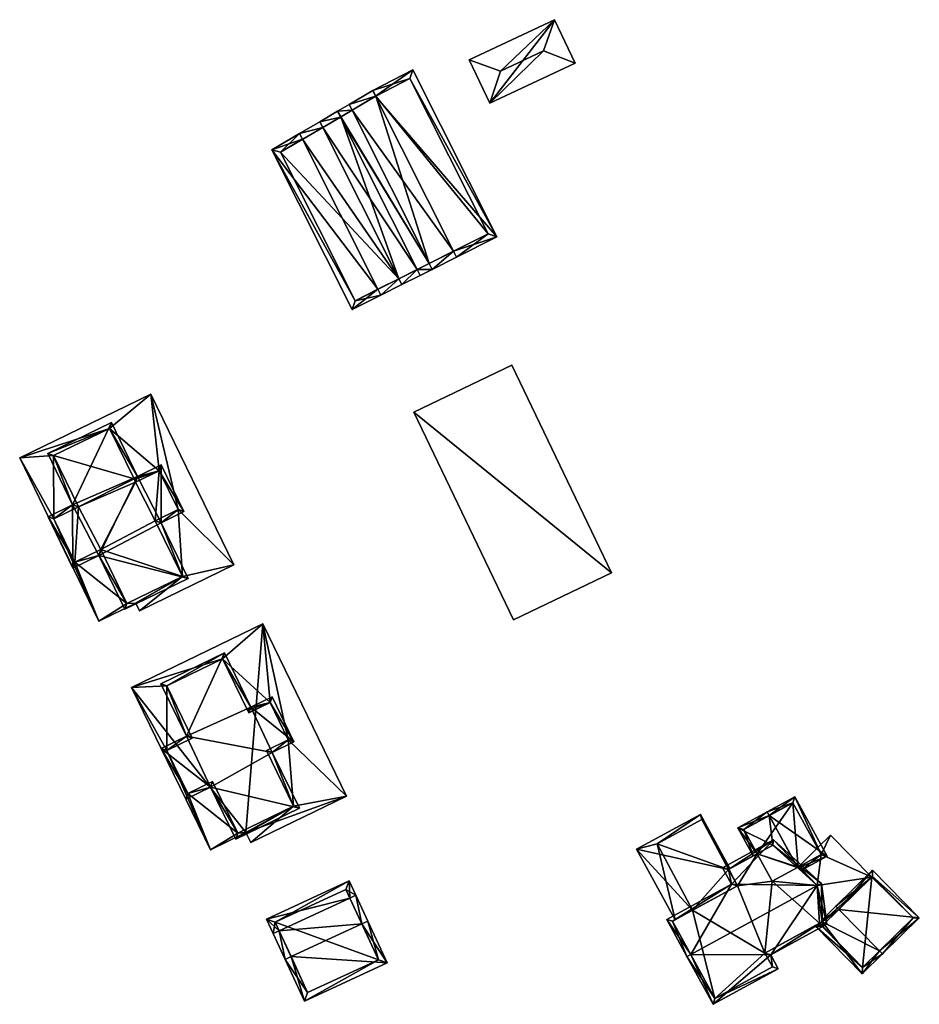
# Model space of a CAD drawing. Header units: inches. Extents: x 2685601 to 2690022, y 1235992 to 1239010.
# Tile 67 of 256: x 2686608 to 2686711, y 1236310 to 1236424. Entities that reach past the tile are written whole.
import ezdxf

# ---------------------------------------------------------------- set-up
doc = ezdxf.new("R2010")
doc.units = ezdxf.units.IN
doc.header["$MEASUREMENT"] = 0
doc.layers.add('Gebaeude Einzelhaus', color=10, linetype='Continuous')
doc.layers.add('Offenes Gebaeude', color=10, linetype='Continuous')

msp = doc.modelspace()

# ---------------------------------------------------------------- meshes
at = {"layer": 'Gebaeude Einzelhaus'}
mesh = msp.add_polyface(dxfattribs=at)
corners = [(2686644.541, 1236412.404, 414.398), (2686642.149, 1236411.875, 413.402), (2686642.486, 1236411.204, 413.402), (2686644.204, 1236413.075, 414.398), (2686653.384, 1236394.797, 414.397), (2686651.261, 1236393.731, 413.402), (2686651.598, 1236393.063, 413.402), (2686653.72, 1236394.128, 414.397), (2686651.598, 1236393.061, 413.402), (2686645.873, 1236413.192, 413.402), (2686645.54, 1236413.855, 413.402), (2686654.765, 1236395.491, 413.402), (2686655.101, 1236394.821, 413.402), (2686644.584, 1236412.429, 414.366), (2686648.595, 1236414.804, 415.392), (2686662.578, 1236398.575, 412.573), (2686652.886, 1236417.87, 412.573), (2686657.583, 1236396.906, 415.392), (2686657.92, 1236396.235, 415.392), (2686648.258, 1236415.475, 415.392), (2686645.874, 1236413.193, 413.402), (2686645.534, 1236413.87, 413.402), (2686661.571, 1236398.909, 412.979), (2686652.558, 1236416.855, 412.978), (2686648.619, 1236414.818, 415.377), (2686648.852, 1236392.522, 415.392), (2686636.611, 1236408.641, 413.07), (2686645.879, 1236390.19, 413.07), (2686640.153, 1236409.841, 415.392), (2686639.815, 1236410.513, 415.392), (2686649.188, 1236391.853, 415.392), (2686637.598, 1236408.349, 413.541), (2686646.213, 1236391.196, 413.54), (2686651.261, 1236393.731, 404.406), (2686654.765, 1236395.491, 404.406), (2686644.584, 1236412.429, 404.406), (2686645.873, 1236413.192, 404.406), (2686642.486, 1236411.204, 404.406), (2686661.571, 1236398.909, 404.406), (2686652.558, 1236416.855, 404.406), (2686648.619, 1236414.818, 404.406), (2686645.874, 1236413.193, 404.406), (2686637.598, 1236408.349, 404.406), (2686646.213, 1236391.196, 404.406)]
mesh.append_faces([[corners[k] for k in face] for face in [(26, 32, 27), (27, 32, 30), (30, 32, 25), (29, 31, 26), (26, 31, 32), (29, 28, 31), (2, 29, 1), (2, 28, 29), (30, 5, 6), (30, 25, 5), (5, 30, 6), (5, 25, 30), (2, 28, 5), (5, 28, 25), (2, 29, 28), (2, 1, 29), (25, 27, 30), (29, 26, 28), (28, 26, 25), (25, 26, 27), (19, 10, 21), (19, 14, 10), (10, 14, 20), (19, 24, 14), (15, 23, 16), (16, 23, 19), (19, 23, 24), (18, 22, 15), (15, 22, 23), (18, 17, 22), (12, 17, 18), (12, 11, 17), (10, 19, 21), (20, 14, 10), (10, 14, 19), (12, 17, 11), (11, 17, 20), (20, 17, 14), (12, 18, 17), (14, 16, 19), (18, 15, 17), (17, 15, 14), (14, 15, 16), (7, 4, 12), (12, 4, 11), (6, 7, 8), (5, 4, 6), (6, 4, 7), (3, 0, 1), (1, 0, 2), (9, 3, 10), (9, 13, 3), (3, 13, 0), (11, 4, 12), (12, 4, 7), (9, 0, 11), (11, 0, 4), (10, 3, 9), (9, 3, 0), (4, 6, 7), (7, 6, 8), (4, 5, 6), (0, 2, 4), (4, 2, 5), (3, 1, 0), (0, 1, 2)]], dxfattribs={"color": 13})
mesh.append_faces([[corners[k] for k in face] for face in [(37, 33, 42), (42, 33, 43), (5, 43, 33), (25, 32, 5), (5, 32, 43), (32, 42, 43), (32, 31, 42), (28, 2, 31), (31, 2, 42), (42, 2, 37), (38, 40, 39), (38, 34, 40), (40, 34, 41), (20, 40, 41), (14, 24, 20), (20, 24, 40), (24, 23, 40), (40, 23, 39), (23, 38, 39), (23, 22, 38), (22, 34, 38), (17, 11, 22), (22, 11, 34), (33, 35, 34), (34, 35, 36), (33, 37, 35), (2, 35, 37), (0, 13, 2), (2, 13, 35), (13, 9, 35), (35, 9, 36), (5, 11, 4), (5, 34, 11), (5, 33, 34)]], dxfattribs={"color": 41})
mesh = msp.add_polyface(dxfattribs=at)
corners = [(2686675.816, 1236359.773, 414.783), (2686652.994, 1236378.331, 414.783), (2686664.499, 1236354.344, 414.783), (2686664.31, 1236383.759, 414.783), (2686664.31, 1236383.759, 404.54), (2686675.816, 1236359.773, 404.54), (2686652.994, 1236378.331, 404.54), (2686664.499, 1236354.344, 404.54)]
mesh.append_faces([[corners[k] for k in face] for face in [(3, 1, 0), (0, 1, 2)]], dxfattribs={"color": 13})
mesh.append_faces([[corners[k] for k in face] for face in [(4, 5, 6), (6, 5, 7), (0, 2, 5), (5, 2, 7), (2, 1, 7), (7, 1, 6), (1, 3, 6), (6, 3, 4), (3, 0, 4), (4, 0, 5)]], dxfattribs={"color": 41})
mesh = msp.add_polyface(dxfattribs=at)
corners = [(2686626.3, 1236359.358, 420.744), (2686620.914, 1236356.274, 420.744), (2686621.341, 1236355.394, 420.744), (2686619.9, 1236356.25, 420.744), (2686616.665, 1236354.21, 420.744), (2686632.243, 1236360.688, 420.744), (2686625.806, 1236367.083, 420.744), (2686622.668, 1236380.401, 420.744), (2686617.88, 1236376.458, 420.744), (2686607.518, 1236373.043, 420.744), (2686623.625, 1236371.574, 420.744), (2686611.458, 1236366.013, 420.744), (2686611.414, 1236373.316, 420.744), (2686613.891, 1236361.003, 420.744), (2686620.718, 1236370.624, 420.744), (2686620.758, 1236370.541, 420.744), (2686620.896, 1236370.248, 420.744), (2686623.169, 1236365.803, 420.744), (2686616.886, 1236362.458, 420.744), (2686614.293, 1236367.389, 420.744), (2686607.518, 1236373.043, 409.447), (2686622.668, 1236380.401, 409.447), (2686616.665, 1236354.21, 409.447), (2686620.914, 1236356.274, 409.447), (2686621.341, 1236355.394, 409.447), (2686632.243, 1236360.688, 409.447), (2686611.458, 1236366.013, 409.447), (2686619.9, 1236356.25, 409.447), (2686613.891, 1236361.003, 409.447), (2686617.88, 1236376.458, 409.447), (2686611.414, 1236373.316, 409.447), (2686625.806, 1236367.083, 409.447), (2686623.625, 1236371.574, 409.447), (2686626.3, 1236359.358, 409.447), (2686616.886, 1236362.458, 409.447), (2686623.169, 1236365.803, 409.447), (2686620.718, 1236370.624, 409.447), (2686620.896, 1236370.248, 409.447), (2686614.293, 1236367.389, 409.447)]
mesh.append_faces([[corners[k] for k in face] for face in [(12, 11, 19), (13, 3, 18), (0, 6, 17), (16, 10, 15), (15, 10, 14), (14, 10, 8), (11, 4, 13), (13, 4, 3), (8, 9, 12), (12, 9, 11), (11, 9, 4), (7, 8, 10), (6, 7, 10), (8, 7, 9), (0, 5, 6), (6, 5, 7), (0, 2, 5), (3, 1, 0), (1, 3, 4), (0, 1, 2)]], dxfattribs={"color": 13})
mesh.append_faces([[corners[k] for k in face] for face in [(26, 30, 38), (29, 32, 36), (36, 32, 37), (31, 33, 35), (34, 27, 28), (33, 23, 27), (33, 24, 23), (31, 25, 33), (33, 25, 24), (29, 21, 32), (32, 21, 31), (31, 21, 25), (26, 20, 30), (30, 20, 29), (29, 20, 21), (28, 22, 26), (22, 28, 27), (22, 27, 23), (26, 22, 20), (7, 5, 21), (21, 5, 25), (5, 2, 25), (25, 2, 24), (2, 1, 24), (24, 1, 23), (1, 4, 23), (23, 4, 22), (4, 9, 22), (22, 9, 20), (9, 7, 20), (20, 7, 21)]], dxfattribs={"color": 41})
mesh = msp.add_polyface(dxfattribs=at)
corners = [(2686613.624, 1236367.62, 423.967), (2686618.111, 1236377.126, 423.967), (2686610.745, 1236373.548, 423.967), (2686610.789, 1236366.244, 423.967), (2686613.66, 1236360.334, 423.967), (2686616.655, 1236361.789, 423.967), (2686621.128, 1236370.916, 423.967), (2686619.669, 1236355.581, 423.967), (2686626.969, 1236359.126, 423.967), (2686623.838, 1236365.571, 423.967), (2686626.475, 1236366.851, 423.967), (2686623.856, 1236372.243, 423.967), (2686611.414, 1236373.316, 423.967), (2686617.88, 1236376.458, 423.967), (2686611.458, 1236366.013, 423.967), (2686614.293, 1236367.389, 423.967), (2686613.891, 1236361.003, 423.967), (2686619.9, 1236356.25, 423.967), (2686616.886, 1236362.458, 423.967), (2686626.3, 1236359.358, 423.967), (2686625.806, 1236367.083, 423.967), (2686623.169, 1236365.803, 423.967), (2686623.625, 1236371.574, 423.967), (2686620.718, 1236370.624, 423.967), (2686620.896, 1236370.248, 423.967), (2686617.88, 1236376.458, 420.744), (2686620.718, 1236370.624, 420.744), (2686611.414, 1236373.316, 420.744), (2686614.293, 1236367.389, 420.744), (2686611.458, 1236366.013, 420.744), (2686613.891, 1236361.003, 420.744), (2686616.886, 1236362.458, 420.744), (2686619.9, 1236356.25, 420.744), (2686626.3, 1236359.358, 420.744), (2686623.169, 1236365.803, 420.744), (2686625.806, 1236367.083, 420.744), (2686623.625, 1236371.574, 420.744), (2686620.896, 1236370.248, 420.744), (2686620.758, 1236370.541, 420.744), (2686620.718, 1236370.624, 409.447), (2686611.414, 1236373.316, 409.447), (2686617.88, 1236376.458, 409.447), (2686614.293, 1236367.389, 409.447), (2686620.896, 1236370.248, 409.447), (2686613.891, 1236361.003, 409.447), (2686611.458, 1236366.013, 409.447), (2686616.886, 1236362.458, 409.447), (2686626.3, 1236359.358, 409.447), (2686619.9, 1236356.25, 409.447), (2686623.169, 1236365.803, 409.447), (2686623.625, 1236371.574, 409.447), (2686625.806, 1236367.083, 409.447)]
mesh.append_faces([[corners[k] for k in face] for face in [(22, 24, 6), (6, 24, 23), (23, 13, 6), (6, 13, 1), (11, 22, 6), (20, 22, 10), (10, 22, 11), (21, 20, 9), (19, 21, 9), (9, 20, 10), (8, 19, 9), (17, 19, 7), (7, 19, 8), (18, 17, 5), (16, 18, 5), (5, 17, 7), (4, 16, 5), (14, 16, 3), (3, 16, 4), (15, 14, 0), (12, 15, 0), (0, 14, 3), (13, 12, 2), (1, 13, 2), (2, 12, 0), (11, 6, 9), (10, 11, 9), (9, 6, 5), (8, 9, 5), (7, 8, 5), (6, 1, 0), (5, 6, 0), (4, 5, 0), (3, 4, 0), (0, 1, 2)]], dxfattribs={"color": 13})
mesh.append_faces([[corners[k] for k in face] for face in [(49, 43, 50), (49, 50, 51), (46, 43, 49), (46, 49, 47), (46, 47, 48), (42, 43, 46), (42, 46, 44), (42, 44, 45), (39, 43, 42), (39, 42, 40), (39, 40, 41), (38, 24, 37), (38, 23, 24), (38, 26, 23), (24, 22, 37), (37, 22, 36), (35, 36, 20), (20, 36, 22), (34, 35, 21), (21, 35, 20), (33, 34, 19), (19, 34, 21), (19, 17, 33), (33, 17, 32), (17, 18, 32), (32, 18, 31), (18, 16, 31), (31, 16, 30), (29, 30, 14), (14, 30, 16), (14, 15, 29), (29, 15, 28), (27, 28, 12), (12, 28, 15), (25, 27, 13), (13, 27, 12), (26, 25, 23), (23, 25, 13)]], dxfattribs={"color": 41})
mesh = msp.add_polyface(dxfattribs=at)
corners = [(2686630.914, 1236349.868, 420.792), (2686635.559, 1236353.879, 420.792), (2686620.429, 1236346.531, 420.792), (2686638.503, 1236340.496, 420.792), (2686645.216, 1236333.996, 420.792), (2686636.415, 1236344.794, 420.792), (2686624.51, 1236339.273, 420.792), (2686629.525, 1236327.804, 420.792), (2686624.479, 1236346.743, 420.792), (2686632.674, 1236329.713, 420.792), (2686633.62, 1236329.793, 420.792), (2686626.926, 1236334.299, 420.792), (2686639.119, 1236332.843, 420.792), (2686634.181, 1236328.636, 420.792), (2686627.42, 1236340.686, 420.792), (2686633.805, 1236343.935, 420.792), (2686633.958, 1236343.6, 420.792), (2686635.994, 1236339.278, 420.792), (2686629.774, 1236335.68, 420.792), (2686635.559, 1236353.879, 409.485), (2686645.216, 1236333.996, 409.485), (2686620.429, 1236346.531, 409.485), (2686629.525, 1236327.804, 409.485), (2686633.62, 1236329.793, 409.485), (2686634.181, 1236328.636, 409.485)]
mesh.append_faces([[corners[k] for k in face] for face in [(11, 9, 18), (12, 3, 17), (5, 15, 16), (5, 0, 15), (14, 8, 6), (12, 4, 3), (12, 13, 4), (9, 10, 12), (12, 10, 13), (6, 7, 11), (11, 7, 9), (9, 7, 10), (2, 6, 8), (0, 2, 8), (6, 2, 7), (3, 1, 5), (5, 1, 0), (1, 3, 4), (0, 1, 2)]], dxfattribs={"color": 13})
mesh.append_faces([[corners[k] for k in face] for face in [(19, 23, 21), (21, 23, 22), (19, 20, 23), (23, 20, 24), (4, 13, 20), (20, 13, 24), (13, 10, 24), (24, 10, 23), (10, 7, 23), (23, 7, 22), (7, 2, 22), (22, 2, 21), (2, 1, 21), (21, 1, 19), (1, 4, 19), (19, 4, 20)]], dxfattribs={"color": 41})
mesh = msp.add_polyface(dxfattribs=at)
corners = [(2686634.189, 1236344.269, 424.013), (2686639.171, 1236340.265, 424.013), (2686636.646, 1236345.463, 424.013), (2686631.145, 1236350.536, 424.013), (2686626.751, 1236340.918, 424.013), (2686636.663, 1236339.046, 424.013), (2686623.81, 1236346.974, 424.013), (2686623.843, 1236339.504, 424.013), (2686629.543, 1236335.013, 424.013), (2686626.695, 1236333.63, 424.013), (2686632.443, 1236329.044, 424.013), (2686639.788, 1236332.611, 424.013), (2686636.415, 1236344.794, 424.013), (2686630.914, 1236349.868, 424.013), (2686633.805, 1236343.935, 424.013), (2686633.958, 1236343.6, 424.013), (2686624.479, 1236346.743, 424.013), (2686624.51, 1236339.273, 424.013), (2686627.42, 1236340.686, 424.013), (2686626.926, 1236334.299, 424.013), (2686632.674, 1236329.713, 424.013), (2686629.774, 1236335.68, 424.013), (2686639.119, 1236332.843, 424.013), (2686638.503, 1236340.496, 424.013), (2686635.994, 1236339.278, 424.013), (2686630.914, 1236349.868, 420.792), (2686633.805, 1236343.935, 420.792), (2686624.479, 1236346.743, 420.792), (2686627.42, 1236340.686, 420.792), (2686624.51, 1236339.273, 420.792), (2686626.926, 1236334.299, 420.792), (2686629.774, 1236335.68, 420.792), (2686632.674, 1236329.713, 420.792), (2686639.119, 1236332.843, 420.792), (2686635.994, 1236339.278, 420.792), (2686638.503, 1236340.496, 420.792), (2686636.415, 1236344.794, 420.792), (2686633.958, 1236343.6, 420.792)]
mesh.append_faces([[corners[k] for k in face] for face in [(23, 12, 1), (24, 23, 5), (22, 24, 5), (5, 23, 1), (11, 22, 5), (20, 22, 10), (10, 22, 11), (21, 20, 8), (19, 21, 8), (8, 20, 10), (9, 19, 8), (17, 19, 7), (7, 19, 9), (18, 17, 4), (16, 18, 4), (4, 17, 7), (6, 16, 4), (13, 16, 3), (3, 16, 6), (12, 15, 0), (0, 15, 14), (14, 13, 0), (0, 13, 3), (1, 12, 2), (2, 12, 0), (11, 5, 8), (10, 11, 8), (9, 8, 7), (8, 5, 4), (7, 8, 4), (6, 4, 3), (5, 1, 0), (4, 5, 0), (3, 4, 0), (0, 1, 2)]], dxfattribs={"color": 13})
mesh.append_faces([[corners[k] for k in face] for face in [(14, 15, 26), (26, 15, 37), (36, 37, 12), (12, 37, 15), (12, 23, 36), (36, 23, 35), (34, 35, 24), (24, 35, 23), (33, 34, 22), (22, 34, 24), (22, 20, 33), (33, 20, 32), (20, 21, 32), (32, 21, 31), (21, 19, 31), (31, 19, 30), (19, 17, 30), (30, 17, 29), (28, 29, 18), (18, 29, 17), (27, 28, 16), (16, 28, 18), (16, 13, 27), (27, 13, 25), (26, 25, 14), (14, 25, 13)]], dxfattribs={"color": 41})
mesh = msp.add_polyface(dxfattribs=at)
corners = [(2686694.022, 1236331.742, 414.783), (2686700.696, 1236327.054, 412.294), (2686696.956, 1236333.911, 412.294), (2686697.302, 1236325.727, 414.782), (2686697.644, 1236325.417, 414.679), (2686697.663, 1236325.399, 414.673), (2686693.783, 1236332.18, 414.783), (2686697.304, 1236325.725, 414.783), (2686692.617, 1236327.334, 412.618), (2686690.408, 1236330.34, 412.294), (2686692.179, 1236327.095, 412.294), (2686694.436, 1236328.326, 413.959), (2686697.271, 1236325.755, 414.774), (2686700.018, 1236327.254, 412.638), (2686696.756, 1236333.233, 412.638), (2686697.283, 1236325.761, 414.782), (2686691.086, 1236330.14, 412.617), (2686697.271, 1236325.755, 404.419), (2686697.336, 1236325.79, 404.419), (2686697.336, 1236325.79, 412.206), (2686700.018, 1236327.254, 412.206), (2686699.603, 1236328.015, 412.206), (2686696.756, 1236333.233, 404.419), (2686699.603, 1236328.015, 404.419), (2686691.086, 1236330.14, 404.419), (2686692.617, 1236327.334, 404.419), (2686700.018, 1236327.254, 404.419), (2686694.349, 1236324.161, 404.419)]
mesh.append_faces([[corners[k] for k in face] for face in [(15, 3, 12), (6, 16, 9), (9, 16, 10), (10, 16, 8), (6, 0, 16), (3, 15, 4), (4, 15, 13), (2, 14, 6), (6, 14, 0), (5, 13, 1), (1, 13, 2), (2, 13, 14), (5, 4, 13), (0, 12, 3), (0, 11, 12), (6, 9, 0), (0, 9, 11), (11, 9, 8), (8, 9, 10), (4, 3, 7), (0, 2, 6), (5, 1, 4), (4, 1, 3), (3, 1, 0), (0, 1, 2)]], dxfattribs={"color": 13})
mesh.append_faces([[corners[k] for k in face] for face in [(22, 25, 24), (25, 17, 27), (23, 18, 22), (22, 18, 25), (25, 18, 17), (23, 26, 18), (8, 16, 25), (25, 16, 24), (16, 22, 24), (0, 14, 16), (16, 14, 22), (22, 21, 23), (21, 13, 20), (22, 14, 21), (21, 14, 13), (17, 19, 12), (12, 19, 15), (15, 19, 13), (13, 19, 20), (17, 18, 19)]], dxfattribs={"color": 41})
mesh = msp.add_polyface(dxfattribs=at)
corners = [(2686689.32, 1236325.535, 410.827), (2686686.071, 1236331.888, 410.803), (2686678.693, 1236327.863, 411.862), (2686689.338, 1236325.545, 410.824), (2686689.487, 1236325.626, 410.803), (2686685.176, 1236320.828, 411.568), (2686683.144, 1236319.72, 411.859), (2686690.349, 1236323.65, 410.827), (2686686.25, 1236331.3, 410.819), (2686681.1, 1236328.5, 411.557), (2686689.338, 1236325.545, 404.419), (2686686.25, 1236331.3, 404.419), (2686681.1, 1236328.5, 404.419), (2686685.176, 1236320.828, 404.419), (2686689.32, 1236325.535, 404.419), (2686690.349, 1236323.65, 404.419)]
mesh.append_faces([[corners[k] for k in face] for face in [(2, 9, 6), (6, 9, 5), (8, 4, 3), (2, 1, 9), (9, 1, 8), (8, 1, 4), (0, 5, 7), (0, 2, 5), (5, 2, 6), (4, 1, 3), (3, 1, 0), (0, 1, 2)]], dxfattribs={"color": 13})
mesh.append_faces([[corners[k] for k in face] for face in [(10, 14, 11), (11, 14, 12), (12, 14, 13), (13, 14, 15), (12, 13, 9), (9, 13, 5), (9, 8, 12), (12, 8, 11), (11, 8, 10), (10, 8, 3)]], dxfattribs={"color": 41})
mesh = msp.add_polyface(dxfattribs=at)
corners = [(2686699.564, 1236323.669, 417.273), (2686700.033, 1236323.925, 417.273), (2686694.509, 1236328.935, 414.452), (2686689.67, 1236323.85, 415.312), (2686688.641, 1236325.735, 414.452), (2686684.964, 1236315.706, 417.273), (2686682.18, 1236319.765, 415.312), (2686684.525, 1236315.466, 417.273), (2686687.529, 1236309.959, 414.783), (2686695.064, 1236314.069, 414.783), (2686694.184, 1236315.683, 415.513), (2686700.678, 1236319.225, 415.513), (2686689.32, 1236325.535, 414.652), (2686682.859, 1236319.565, 415.513), (2686690.349, 1236323.65, 415.513), (2686687.729, 1236310.638, 414.982), (2686694.385, 1236314.269, 414.982), (2686700.136, 1236319.499, 415.711), (2686693.505, 1236315.883, 415.712), (2686694.436, 1236328.326, 414.652), (2686699.563, 1236323.676, 417.27), (2686693.505, 1236315.883, 404.419), (2686694.385, 1236314.269, 404.419), (2686700.136, 1236319.499, 412.989), (2686699.82, 1236319.327, 412.206), (2686699.82, 1236319.327, 404.419), (2686700.136, 1236319.499, 412.206), (2686699.563, 1236323.676, 412.206), (2686697.644, 1236325.417, 414.679), (2686697.271, 1236325.755, 414.774), (2686697.304, 1236325.725, 414.783), (2686697.286, 1236325.741, 412.206), (2686697.271, 1236325.755, 404.419), (2686697.286, 1236325.741, 404.419), (2686694.436, 1236328.326, 413.959), (2686697.302, 1236325.727, 414.782), (2686692.617, 1236327.334, 412.618), (2686689.338, 1236325.545, 410.824), (2686692.617, 1236327.334, 404.419), (2686689.338, 1236325.545, 404.419), (2686689.32, 1236325.535, 410.827), (2686690.349, 1236323.65, 410.827), (2686685.176, 1236320.828, 411.568), (2686682.859, 1236319.565, 404.419), (2686685.176, 1236320.828, 404.419), (2686687.729, 1236310.638, 404.419), (2686690.349, 1236323.65, 404.419), (2686694.349, 1236324.161, 404.419), (2686699.563, 1236323.676, 404.419), (2686700.136, 1236319.499, 404.419), (2686689.32, 1236325.535, 404.419)]
mesh.append_faces([[corners[k] for k in face] for face in [(19, 12, 2), (20, 19, 1), (0, 20, 1), (17, 0, 1), (1, 19, 2), (11, 17, 1), (18, 17, 10), (16, 18, 10), (10, 17, 11), (9, 15, 16), (9, 16, 10), (8, 15, 9), (5, 15, 7), (13, 5, 7), (7, 15, 8), (6, 13, 7), (14, 13, 3), (12, 14, 3), (3, 13, 6), (2, 12, 4), (4, 12, 3), (8, 5, 7), (0, 11, 1), (8, 10, 5), (5, 10, 0), (0, 10, 11), (8, 9, 10), (5, 6, 7), (0, 3, 5), (5, 3, 6), (0, 2, 3), (3, 2, 4), (0, 1, 2)]], dxfattribs={"color": 13})
mesh.append_faces([[corners[k] for k in face] for face in [(39, 46, 50), (44, 45, 43), (46, 21, 44), (44, 21, 45), (45, 21, 22), (25, 48, 49), (46, 47, 21), (21, 47, 25), (25, 47, 48), (48, 47, 33), (33, 47, 32), (39, 38, 46), (46, 38, 47), (16, 15, 22), (22, 15, 45), (5, 43, 15), (15, 43, 45), (5, 13, 43), (43, 42, 44), (42, 14, 41), (43, 13, 42), (42, 13, 14), (41, 12, 40), (41, 14, 12), (12, 37, 40), (37, 38, 39), (12, 36, 37), (37, 36, 38), (12, 19, 36), (36, 19, 34), (35, 29, 30), (29, 35, 28), (19, 29, 34), (28, 31, 29), (29, 31, 32), (32, 31, 33), (28, 27, 31), (30, 20, 28), (20, 30, 29), (19, 20, 29), (28, 20, 27), (27, 23, 26), (27, 17, 23), (20, 0, 27), (27, 0, 17), (23, 24, 26), (24, 21, 25), (23, 18, 24), (24, 18, 21), (23, 17, 18), (18, 16, 21), (21, 16, 22)]], dxfattribs={"color": 41})
mesh = msp.add_polyface(dxfattribs=at)
corners = [(2686705.841, 1236324.638, 412.206), (2686699.563, 1236323.676, 412.206), (2686700.136, 1236319.499, 412.206), (2686700.018, 1236327.254, 412.206), (2686697.336, 1236325.79, 412.206), (2686697.286, 1236325.741, 412.206), (2686700.12, 1236319.021, 412.206), (2686699.82, 1236319.327, 412.206), (2686701.091, 1236329.476, 412.206), (2686699.603, 1236328.015, 412.206), (2686701.091, 1236329.476, 404.419), (2686705.841, 1236324.638, 404.419), (2686699.603, 1236328.015, 404.419), (2686697.336, 1236325.79, 404.419), (2686697.286, 1236325.741, 404.419), (2686699.82, 1236319.327, 404.419), (2686700.12, 1236319.021, 404.419), (2686700.018, 1236327.254, 404.419), (2686700.136, 1236319.499, 404.419), (2686699.563, 1236323.676, 404.419)]
mesh.append_faces([[corners[k] for k in face] for face in [(3, 8, 9), (3, 0, 8), (0, 2, 6), (6, 2, 7), (5, 1, 4), (4, 1, 3), (3, 1, 0), (0, 1, 2)]], dxfattribs={"color": 13})
mesh.append_faces([[corners[k] for k in face] for face in [(17, 19, 13), (13, 19, 14), (18, 16, 15), (17, 11, 19), (19, 11, 18), (18, 11, 16), (12, 10, 17), (17, 10, 11), (7, 16, 6), (7, 15, 16), (4, 13, 5), (5, 13, 14), (9, 8, 12), (12, 8, 10), (10, 0, 11), (10, 8, 0)]], dxfattribs={"color": 41})
mesh = msp.add_polyface(dxfattribs=at)
corners = [(2686700.136, 1236319.499, 412.989), (2686699.364, 1236318.979, 412.294), (2686704.754, 1236313.488, 412.294), (2686699.591, 1236319.202, 412.535), (2686706.743, 1236316.139, 414.783), (2686707.093, 1236315.783, 414.783), (2686702.051, 1236320.917, 414.783), (2686700.107, 1236319.709, 413.086), (2686701.701, 1236321.274, 414.783), (2686711.333, 1236319.945, 412.129), (2686705.943, 1236325.438, 412.129), (2686700.071, 1236318.973, 412.674), (2686704.76, 1236314.195, 412.674), (2686710.626, 1236319.951, 412.353), (2686705.936, 1236324.731, 412.352), (2686704.76, 1236314.195, 404.419), (2686710.626, 1236319.951, 404.419), (2686705.936, 1236324.731, 404.419), (2686700.12, 1236319.021, 412.206), (2686700.071, 1236318.973, 404.419), (2686705.841, 1236324.638, 412.206), (2686705.841, 1236324.638, 404.419), (2686700.12, 1236319.021, 404.419)]
mesh.append_faces([[corners[k] for k in face] for face in [(10, 14, 8), (8, 14, 6), (13, 5, 4), (10, 9, 14), (14, 9, 13), (13, 9, 5), (1, 12, 2), (2, 12, 5), (5, 12, 4), (3, 11, 1), (1, 11, 12), (6, 7, 8), (3, 0, 11), (11, 0, 6), (6, 0, 7), (6, 10, 8), (4, 9, 6), (6, 9, 10), (4, 5, 9), (0, 6, 7), (7, 6, 8), (0, 4, 6), (0, 2, 4), (4, 2, 5), (3, 1, 0), (0, 1, 2)]], dxfattribs={"color": 13})
mesh.append_faces([[corners[k] for k in face] for face in [(16, 21, 17), (16, 15, 21), (21, 15, 22), (22, 15, 19), (12, 11, 15), (15, 11, 19), (19, 18, 22), (20, 17, 21), (20, 14, 17), (18, 6, 20), (20, 6, 14), (19, 11, 18), (18, 11, 6), (14, 16, 17), (14, 13, 16), (13, 15, 16), (13, 12, 15), (13, 4, 12)]], dxfattribs={"color": 41})
mesh = msp.add_polyface(dxfattribs=at)
corners = [(2686638.835, 1236315.463, 426.29), (2686640.384, 1236310.335, 421.738), (2686649.908, 1236314.748, 421.738), (2686638.155, 1236315.148, 426.29), (2686646.998, 1236319.245, 426.29), (2686647.679, 1236319.56, 426.29), (2686646.295, 1236322.546, 422.687), (2686645.615, 1236322.231, 422.687), (2686637.452, 1236318.449, 422.687), (2686636.771, 1236318.134, 422.687), (2686645.524, 1236324.213, 421.739), (2686635.999, 1236319.8, 421.739), (2686648.911, 1236315.113, 422.382), (2686640.749, 1236311.331, 422.382), (2686645.159, 1236323.216, 422.126), (2686636.995, 1236319.435, 422.126), (2686648.911, 1236315.113, 410.479), (2686645.159, 1236323.216, 410.479), (2686636.995, 1236319.435, 410.479), (2686640.749, 1236311.331, 410.479)]
mesh.append_faces([[corners[k] for k in face] for face in [(0, 13, 3), (8, 0, 3), (15, 8, 9), (9, 8, 3), (11, 15, 9), (14, 15, 10), (10, 15, 11), (7, 14, 6), (4, 7, 6), (6, 14, 10), (12, 4, 5), (5, 4, 6), (2, 12, 5), (1, 13, 12), (3, 13, 1), (1, 12, 2), (7, 11, 8), (8, 11, 9), (6, 10, 7), (7, 10, 11), (4, 8, 0), (0, 8, 3), (3, 8, 9), (4, 7, 8), (5, 6, 4), (4, 6, 7), (0, 2, 4), (4, 2, 5), (3, 1, 0), (0, 1, 2)]], dxfattribs={"color": 13})
mesh.append_faces([[corners[k] for k in face] for face in [(16, 19, 18), (16, 18, 17), (13, 19, 16), (13, 16, 12), (0, 19, 13), (18, 19, 8), (8, 19, 0), (15, 18, 8), (17, 18, 15), (14, 17, 15), (16, 17, 7), (7, 17, 14), (4, 16, 7), (12, 16, 4)]], dxfattribs={"color": 41})
at = {"layer": 'Offenes Gebaeude'}
mesh = msp.add_polyface(dxfattribs=at)
corners = [(2686669.236, 1236423.651, 408.673), (2686667.953, 1236420.055, 410), (2686671.601, 1236418.626, 408.673), (2686661.766, 1236413.999, 408.673), (2686659.401, 1236419.025, 408.673), (2686662.991, 1236417.721, 410), (2686669.236, 1236423.651, 408.573), (2686671.601, 1236418.626, 408.573), (2686659.401, 1236419.025, 408.573), (2686661.766, 1236413.999, 408.573)]
mesh.append_faces([[corners[k] for k in face] for face in [(1, 5, 3), (3, 5, 4), (0, 5, 1), (4, 5, 0), (2, 1, 3), (0, 1, 2)]], dxfattribs={"color": 13})
mesh.append_faces([[corners[k] for k in face] for face in [(6, 9, 8), (7, 9, 6), (2, 9, 7), (3, 9, 2), (8, 9, 4), (4, 9, 3), (6, 8, 0), (0, 8, 4), (7, 6, 2), (2, 6, 0)]], dxfattribs={"color": 41})

doc.saveas('drawing.dxf')
